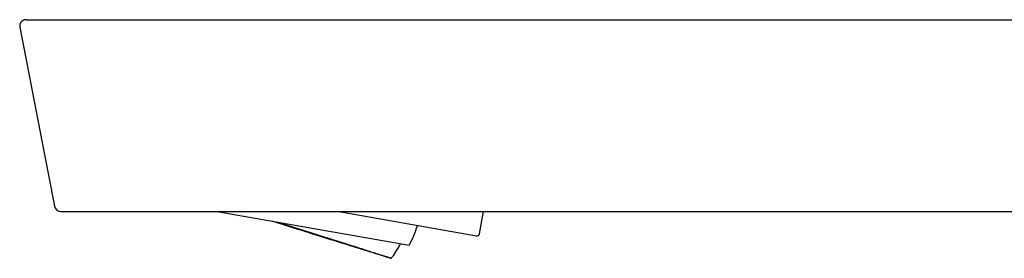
# Model space of a CAD drawing. Header units: millimetres. Extents: x 8 to 676, y 12 to 869.
# Tile 42 of 75: x 20 to 97, y 757 to 776. Entities that reach past the tile are written whole.
import ezdxf

# ---------------------------------------------------------------- set-up
doc = ezdxf.new("R2010")
doc.units = ezdxf.units.MM

msp = doc.modelspace()

# ---------------------------------------------------------------- linework, layer by layer
at = {"color": 7, "linetype": 'Continuous', "lineweight": 30}
for p, q in [((19.797, 775.08), (22.519, 761.08)), ((20.288, 775.675), (20.248, 775.674)), ((29.409, 775.675), (122.568, 775.675)), ((22.519, 761.08), (22.521, 761.08)), ((22.521, 761.08), (22.523, 761.06)), ((22.97, 760.677), (23.01, 760.675)), ((32.139, 760.675), (121.807, 760.675)), ((35.221, 760.675), (50.244, 758.026)), ((35.23, 760.675), (50.244, 758.028)), ((55.5, 758.755), (44.609, 760.675)), ((55.732, 758.917), (56.042, 760.675)), ((50.244, 758.026), (50.244, 758.028))]:
    msp.add_line(p, q, dxfattribs=at)
at = {"color": 7, "linetype": 'Continuous', "lineweight": 30, "flags": 128}
for points in [[(46.804, 757.668), (46.92, 757.631), (47.033, 757.595), (47.143, 757.559), (47.25, 757.525), (47.354, 757.492), (47.455, 757.46), (47.552, 757.429), (47.646, 757.399), (47.737, 757.369), (47.825, 757.341), (47.909, 757.314), (47.989, 757.288), (48.067, 757.264), (48.14, 757.24), (48.21, 757.217), (48.277, 757.196), (48.34, 757.175), (48.399, 757.156), (48.455, 757.138), (48.506, 757.121), (48.555, 757.105), (48.599, 757.091), (48.639, 757.078), (48.676, 757.065), (48.709, 757.054), (48.738, 757.045), (48.763, 757.036), (48.785, 757.029), (48.802, 757.023), (48.816, 757.018), (48.825, 757.014), (48.831, 757.012), (48.833, 757.01), (48.831, 757.01), (48.825, 757.012), (48.815, 757.014), (48.801, 757.018), (48.784, 757.023), (48.762, 757.029), (48.737, 757.036), (48.708, 757.045), (48.675, 757.055), (48.638, 757.066), (48.597, 757.078), (48.553, 757.091), (48.504, 757.106), (48.452, 757.122), (48.397, 757.138), (48.337, 757.157), (48.274, 757.176), (48.208, 757.196), (48.137, 757.218), (48.064, 757.24), (47.986, 757.264), (47.906, 757.289), (47.821, 757.315), (47.734, 757.342), (47.643, 757.37), (47.548, 757.399), (47.451, 757.429), (47.35, 757.461), (47.246, 757.493), (47.139, 757.526), (47.029, 757.56), (46.915, 757.595), (46.799, 757.631), (46.68, 757.668), (46.558, 757.706), (46.434, 757.745), (46.307, 757.785), (46.177, 757.825), (46.044, 757.866), (45.909, 757.908), (45.771, 757.951), (45.631, 757.995), (45.489, 758.039), (45.345, 758.084), (45.198, 758.13), (45.049, 758.177), (44.898, 758.224), (44.746, 758.272), (44.591, 758.32), (44.435, 758.369), (44.277, 758.418), (44.117, 758.468), (43.956, 758.519), (43.793, 758.57), (43.628, 758.621), (43.463, 758.673), (43.296, 758.725), (43.128, 758.778), (42.959, 758.831), (42.789, 758.884), (42.618, 758.938), (42.447, 758.992), (42.274, 759.046), (42.101, 759.1), (41.927, 759.155), (41.753, 759.21), (41.579, 759.265), (41.404, 759.319), (41.229, 759.375), (41.054, 759.43), (40.878, 759.485), (40.703, 759.54), (40.528, 759.595), (40.353, 759.65), (40.179, 759.705), (40.005, 759.76), (39.831, 759.815), (39.658, 759.869), (39.486, 759.923)], [(48.574, 757.092), (48.571, 757.092), (48.563, 757.094), (48.55, 757.097), (48.532, 757.102), (48.508, 757.109), (48.479, 757.117), (48.445, 757.127), (48.406, 757.139), (48.362, 757.152), (48.313, 757.167), (48.259, 757.183), (48.199, 757.201), (48.135, 757.221), (48.066, 757.242), (47.992, 757.265), (47.913, 757.289), (47.83, 757.314), (47.742, 757.341), (47.649, 757.37), (47.551, 757.4), (47.449, 757.432), (47.343, 757.464), (47.232, 757.499), (47.117, 757.534), (46.997, 757.571), (46.874, 757.61), (46.746, 757.649), (46.615, 757.69), (46.48, 757.732), (46.341, 757.775), (46.198, 757.82), (46.051, 757.865), (45.902, 757.912), (45.748, 757.96), (45.592, 758.009), (45.432, 758.058), (45.269, 758.109), (45.104, 758.161), (44.935, 758.214), (44.764, 758.267), (44.59, 758.321), (44.414, 758.377), (44.235, 758.432), (44.054, 758.489), (43.871, 758.546), (43.686, 758.604), (43.499, 758.663), (43.31, 758.722), (43.12, 758.782), (42.928, 758.842), (42.735, 758.902), (42.541, 758.963), (42.345, 759.025), (42.149, 759.086), (41.952, 759.148), (41.754, 759.21), (41.556, 759.273), (41.357, 759.335), (41.158, 759.398), (40.959, 759.46), (40.76, 759.523), (40.561, 759.586), (40.362, 759.648), (40.164, 759.711), (39.966, 759.773), (39.769, 759.835), (39.573, 759.897), (39.492, 759.922)], [(39.879, 759.854), (39.981, 759.822), (40.179, 759.76), (40.378, 759.697), (40.576, 759.635), (40.775, 759.572), (40.975, 759.51), (41.174, 759.447), (41.373, 759.384), (41.571, 759.322), (41.77, 759.259), (41.967, 759.197), (42.165, 759.135), (42.361, 759.073), (42.556, 759.012), (42.75, 758.95), (42.943, 758.889), (43.135, 758.829), (43.325, 758.769), (43.514, 758.709), (43.7, 758.65), (43.885, 758.592), (44.068, 758.534), (44.249, 758.477), (44.427, 758.42), (44.604, 758.365), (44.777, 758.31), (44.948, 758.256), (45.117, 758.202), (45.282, 758.15), (45.445, 758.098), (45.604, 758.048), (45.76, 757.998), (45.913, 757.949), (46.063, 757.902), (46.209, 757.856), (46.352, 757.81), (46.49, 757.766), (46.625, 757.723), (46.757, 757.681), (46.884, 757.641), (47.007, 757.601), (47.126, 757.563), (47.241, 757.527), (47.351, 757.491), (47.457, 757.457), (47.559, 757.425), (47.656, 757.394), (47.749, 757.364), (47.836, 757.336), (47.92, 757.309), (47.998, 757.283), (48.072, 757.26), (48.14, 757.237), (48.204, 757.217), (48.263, 757.197), (48.317, 757.18), (48.366, 757.164), (48.41, 757.149), (48.448, 757.136), (48.482, 757.125), (48.51, 757.115), (48.533, 757.107), (48.551, 757.101), (48.564, 757.096), (48.572, 757.093), (48.574, 757.092)]]:
    msp.add_lwpolyline(points, dxfattribs=at)
at = {"color": 7, "linetype": 'Continuous', "lineweight": 30}
for centre, radius, start, end in [((23.01, 761.175), 0.5, 191, 270), ((41.867, 762.347), 9.425, 332.72822, 342.86902), ((55.535, 758.952), 0.2, 260, 350)]:
    msp.add_arc(centre, radius, start, end, dxfattribs=at)
for points, knots in [([(20.248, 775.674), (20.241, 775.673), (20.229, 775.672), (20.208, 775.669), (20.188, 775.665), (20.167, 775.66), (20.146, 775.654), (20.124, 775.647), (20.105, 775.64), (20.089, 775.633), (20.076, 775.627), (20.06, 775.62), (20.041, 775.609), (20.018, 775.595), (19.991, 775.577), (19.96, 775.552), (19.929, 775.522), (19.898, 775.488), (19.87, 775.448), (19.842, 775.402), (19.819, 775.347), (19.8, 775.286), (19.79, 775.22), (19.788, 775.15), (19.795, 775.103), (19.799, 775.08)], [0, 0, 0, 0, 0.094112, 0.176776, 0.24808, 0.308171, 0.357314, 0.396022, 0.425391, 0.437342, 0.448132, 0.46235, 0.480373, 0.503043, 0.53045, 0.562672, 0.602142, 0.637657, 0.678119, 0.723292, 0.772783, 0.82602, 0.882254, 0.940582, 1, 1, 1, 1]), ([(20.288, 775.675), (20.288, 775.675), (20.288, 775.675), (20.288, 775.675), (20.289, 775.675), (20.291, 775.675), (20.293, 775.675), (20.295, 775.675), (20.299, 775.675), (20.305, 775.675), (20.314, 775.675), (20.327, 775.675), (20.344, 775.675), (20.366, 775.675), (20.393, 775.675), (20.426, 775.675), (20.464, 775.675), (20.508, 775.675), (20.56, 775.675), (20.617, 775.675), (20.689, 775.675), (20.778, 775.675), (20.886, 775.675), (21.006, 775.675), (21.136, 775.675), (21.277, 775.675), (21.429, 775.675), (21.592, 775.675), (21.766, 775.675), (21.951, 775.675), (22.146, 775.675), (22.353, 775.675), (22.569, 775.675), (22.793, 775.675), (23.024, 775.675), (23.262, 775.675), (23.508, 775.675), (23.762, 775.675), (24, 775.675), (24.223, 775.675), (24.427, 775.675), (24.636, 775.675), (24.849, 775.675), (25.066, 775.675), (25.287, 775.675), (25.512, 775.675), (25.757, 775.675), (26.02, 775.675), (26.302, 775.675), (26.584, 775.675), (26.83, 775.675), (27.042, 775.675), (27.224, 775.675), (27.409, 775.675), (27.589, 775.675), (27.757, 775.675), (27.913, 775.675), (28.064, 775.675), (28.22, 775.675), (28.376, 775.675), (28.523, 775.675), (28.671, 775.675), (28.83, 775.675), (29.01, 775.675), (29.204, 775.675), (29.339, 775.675), (29.409, 775.675)], [0, 0, 0, 0, 0.01157, 0.022481, 0.032734, 0.042327, 0.051261, 0.059537, 0.069115, 0.07952, 0.095282, 0.110327, 0.124659, 0.140669, 0.15661, 0.172099, 0.187146, 0.202941, 0.218688, 0.234376, 0.250018, 0.271399, 0.292559, 0.313533, 0.334358, 0.355068, 0.375702, 0.396296, 0.416889, 0.437518, 0.45822, 0.479033, 0.499993, 0.520712, 0.541333, 0.561892, 0.582424, 0.602966, 0.623553, 0.639045, 0.654597, 0.670225, 0.685942, 0.701764, 0.717704, 0.733775, 0.749992, 0.769486, 0.789075, 0.808782, 0.827681, 0.839768, 0.852152, 0.864837, 0.877414, 0.888905, 0.898832, 0.909077, 0.919642, 0.930529, 0.940604, 0.949358, 0.960568, 0.972745, 0.985889, 1, 1, 1, 1]), ([(23.01, 760.675), (23.01, 760.675), (23.01, 760.675), (23.011, 760.675), (23.013, 760.675), (23.015, 760.675), (23.018, 760.675), (23.023, 760.675), (23.029, 760.675), (23.037, 760.675), (23.048, 760.675), (23.06, 760.675), (23.075, 760.675), (23.099, 760.675), (23.134, 760.675), (23.186, 760.675), (23.247, 760.675), (23.318, 760.675), (23.386, 760.675), (23.445, 760.675), (23.493, 760.675), (23.542, 760.675), (23.595, 760.675), (23.65, 760.675), (23.708, 760.675), (23.786, 760.675), (23.887, 760.675), (24.014, 760.675), (24.157, 760.675), (24.316, 760.675), (24.492, 760.675), (24.677, 760.675), (24.873, 760.675), (25.078, 760.675), (25.293, 760.675), (25.516, 760.675), (25.749, 760.675), (25.99, 760.675), (26.24, 760.675), (26.499, 760.675), (26.765, 760.675), (27.037, 760.675), (27.315, 760.675), (27.597, 760.675), (27.885, 760.675), (28.178, 760.675), (28.425, 760.675), (28.624, 760.675), (28.774, 760.675), (28.927, 760.675), (29.083, 760.675), (29.243, 760.675), (29.405, 760.675), (29.566, 760.675), (29.726, 760.675), (29.883, 760.675), (30.043, 760.675), (30.201, 760.675), (30.354, 760.675), (30.501, 760.675), (30.647, 760.675), (30.798, 760.675), (30.953, 760.675), (31.108, 760.675), (31.255, 760.675), (31.405, 760.675), (31.565, 760.675), (31.745, 760.675), (31.938, 760.675), (32.07, 760.675), (32.139, 760.675)], [0, 0, 0, 0, 0.0128023, 0.0249027, 0.0363014, 0.0469987, 0.0569949, 0.0675422, 0.0793666, 0.0919662, 0.1041407, 0.1158917, 0.127715, 0.1410038, 0.1641429, 0.1865461, 0.20824, 0.2292538, 0.2496195, 0.2597183, 0.2697941, 0.2798508, 0.2898924, 0.2999231, 0.3099467, 0.3199675, 0.3383438, 0.3567488, 0.3752073, 0.3962121, 0.4170839, 0.43786, 0.4585778, 0.4792754, 0.4999908, 0.5206551, 0.5413288, 0.5620493, 0.5828534, 0.6037777, 0.6248583, 0.6457995, 0.6666988, 0.6875901, 0.7085071, 0.7294837, 0.7505533, 0.7608436, 0.7712978, 0.7819199, 0.7927138, 0.803683, 0.814831, 0.8261612, 0.8367099, 0.8474166, 0.8582836, 0.8693129, 0.8796631, 0.8892828, 0.8991923, 0.9093925, 0.9198842, 0.9306681, 0.9407574, 0.949697, 0.9610102, 0.973165, 0.9861615, 1, 1, 1, 1]), ([(39.885, 759.853), (39.993, 759.819), (40.21, 759.751), (40.536, 759.648), (40.863, 759.546), (41.193, 759.442), (41.526, 759.337), (41.861, 759.231), (42.195, 759.126), (42.523, 759.023), (42.845, 758.921), (43.161, 758.822), (43.473, 758.723), (43.784, 758.625), (44.092, 758.527), (44.398, 758.431), (44.698, 758.336), (44.978, 758.247), (45.238, 758.165), (45.479, 758.088), (45.715, 758.014), (45.945, 757.941), (46.17, 757.869), (46.39, 757.799), (46.602, 757.732), (46.737, 757.689), (46.804, 757.668)], [0, 0, 0, 0, 0.042657, 0.08535, 0.128044, 0.170701, 0.214596, 0.258532, 0.302468, 0.346363, 0.38902, 0.431713, 0.474407, 0.517064, 0.560959, 0.604895, 0.648831, 0.692726, 0.73069, 0.76868, 0.80667, 0.844633, 0.883461, 0.922317, 0.961172, 1, 1, 1, 1]), ([(48.832, 757.01), (48.861, 757.047), (48.926, 757.132), (49.023, 757.268), (49.126, 757.415), (49.225, 757.565), (49.322, 757.717), (49.415, 757.87), (49.498, 758.013), (49.549, 758.105), (49.57, 758.145)], [0, 0, 0, 0, 0.104102, 0.236674, 0.369246, 0.501818, 0.634389, 0.766961, 0.899533, 1, 1, 1, 1])]:
    msp.add_open_spline(points, degree=3, knots=knots, dxfattribs=at)

doc.saveas('drawing.dxf')
